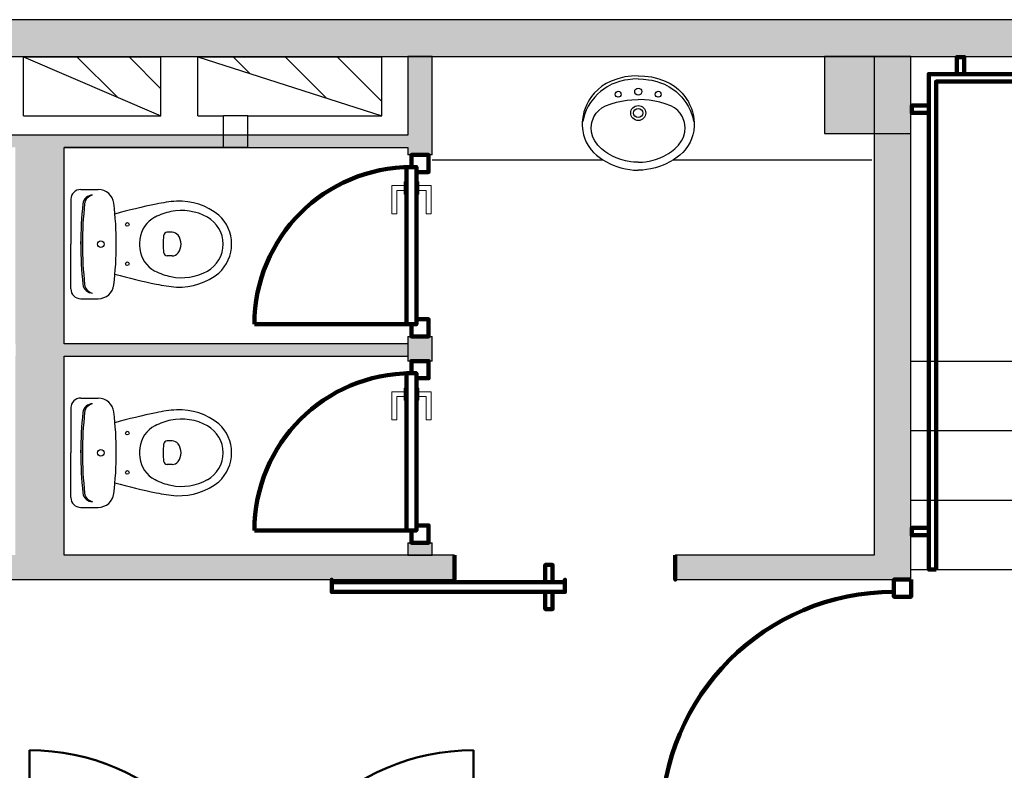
# Model space of a CAD drawing. Header units: metres. Extents: x -1 to 438, y -6 to 31.
# Tile 6 of 8: x 407.2 to 411.21, y 25.17 to 28.23. Entities that reach past the tile are written whole.
import ezdxf

# ---------------------------------------------------------------- set-up
doc = ezdxf.new("R2010")
doc.units = ezdxf.units.M
doc.linetypes.add('CONTINUA', pattern=[0])
for name, color, linetype, lineweight in [('3D PA MURS', 7, 'CONTINUA', 25), ('3D PA MURS NOUS', 7, 'CONTINUA', 25), ('3D PA PILARS', 7, 'CONTINUA', 25), ('PA ESCALES 2D', 7, 'CONTINUA', 25)]:
    doc.layers.add(name, color=color, linetype=linetype, lineweight=lineweight)
pattern_1 = [(135, (0, 0), (-0.21213203, -0.21213203), []), (135, (-0.10607, -0.10607), (-0.21213203, -0.21213203), [])]

# ---------------------------------------------------------------- blocks, each defined once
blk = doc.blocks.new('OBJETO_COMPLEJO_0')
at = {"layer": '3D PA MURS NOUS', "color": 240, "linetype": 'CONTINUA', "lineweight": 140, "transparency": 33554687}
for points in [[(411.0148, 28.0082), (411.0148, 28.078), (411.0448, 28.078), (411.0448, 28.0082), (411.0148, 28.0082)], [(412.5148, 28.0082), (412.5148, 28.078), (412.5448, 28.078), (412.5448, 28.0082), (412.5148, 28.0082)], [(413.9648, 28.0082), (413.9648, 28.078), (413.9948, 28.078), (413.9948, 28.0082), (413.9648, 28.0082)], [(415.4148, 28.0082), (415.4148, 28.078), (415.4448, 28.078), (415.4448, 28.0082), (415.4148, 28.0082)], [(410.9304, 25.9896), (410.9004, 25.9897), (410.9003, 28.0082), (415.7064, 28.0082), (415.7064, 26.0308), (415.6764, 26.0308), (415.6764, 27.9782), (410.9302, 27.9782), (410.9304, 25.9896)], [(410.9003, 27.8505), (410.8306, 27.8505), (410.8306, 27.8805), (410.9003, 27.8805), (410.9003, 27.8505)], [(415.7762, 27.6574), (415.7064, 27.6574), (415.7064, 27.6874), (415.7762, 27.6874), (415.7762, 27.6574)], [(415.7762, 26.2474), (415.7064, 26.2474), (415.7064, 26.2774), (415.7762, 26.2774), (415.7762, 26.2474)], [(410.9004, 26.1297), (410.8307, 26.1297), (410.8307, 26.1597), (410.9004, 26.1597), (410.9004, 26.1297)]]:
    blk.add_lwpolyline(points, close=True, dxfattribs=at)

msp = doc.modelspace()

# ---------------------------------------------------------------- hatches: boundary and pattern name
at = {"layer": '3D PA MURS', "linetype": 'CONTINUA', "lineweight": 18, "true_color": 0xa0a0a0, "transparency": 33554687}
for points in [[(415.9469, 28.2301), (405.7759, 28.2301), (405.7759, 28.0801), (415.9469, 28.0801)], [(408.8769, 27.7096), (408.8769, 28.0801), (408.7769, 28.0801), (408.7769, 27.7096)], [(410.8271, 25.9491), (410.8271, 28.0801), (410.6771, 28.0801), (410.6771, 25.9491)], [(405.7759, 27.7096), (408.7769, 27.7096), (408.7769, 27.7596), (405.7759, 27.7596)], [(407.1769, 26.8596), (407.1769, 26.0491), (407.3769, 26.0491), (407.3769, 27.7096), (407.1769, 27.7096), (407.1769, 26.9096), (407.1795, 26.9096), (407.1795, 26.8596)], [(407.3769, 26.8595), (408.7769, 26.8595), (408.7769, 26.9095), (407.3769, 26.9095)], [(405.6069, 25.9491), (408.9671, 25.9491), (408.9671, 26.0491), (405.6069, 26.0491)], [(409.8671, 25.9491), (410.6771, 25.9491), (410.6771, 26.0491), (409.8671, 26.0491)]]:
    msp.add_hatch(color=253, dxfattribs=at).paths.add_polyline_path(points)
at = {"layer": '3D PA MURS NOUS', "linetype": 'CONTINUA', "lineweight": 18, "true_color": 0xa0a0a0, "transparency": 33554687}
for points in [[(408.8769, 27.6795), (408.8769, 27.7096), (408.7769, 27.7096), (408.7769, 27.6795)], [(408.8769, 26.8395), (408.8769, 26.9395), (408.7769, 26.9395), (408.7769, 26.8395)], [(408.8769, 26.0491), (408.8769, 26.0995), (408.7769, 26.0995), (408.7769, 26.0491)]]:
    msp.add_hatch(color=253, dxfattribs=at).paths.add_polyline_path(points)
at = {"layer": '3D PA PILARS', "linetype": 'CONTINUA', "lineweight": 18, "transparency": 33554687}
msp.add_hatch(color=9, dxfattribs=at).paths.add_polyline_path([(410.4758, 27.7658), (410.8271, 27.7658), (410.8271, 28.0801), (410.4758, 28.0801)])
at = {"layer": 'PA ESCALES 2D', "linetype": 'CONTINUA', "lineweight": 25, "transparency": 33554687}
h = msp.add_hatch(dxfattribs=at)
h.set_pattern_fill('RAYADO_1', scale=0.1, angle=45, style=0, pattern_type=2)
h.set_pattern_definition(pattern_1)
h.paths.add_polyline_path([(407.2111, 28.0786), (407.7711, 27.8386), (407.7711, 28.0786)], flags=0)
h = msp.add_hatch(dxfattribs=at)
h.set_pattern_fill('RAYADO_1', scale=0.1, angle=45, style=0, pattern_type=2)
h.set_pattern_definition(pattern_1)
h.paths.add_polyline_path([(407.9211, 28.0786), (408.6711, 27.8386), (408.6711, 28.0786)], flags=0)

# ---------------------------------------------------------------- linework, layer by layer
at = {"layer": '3D PA MURS', "color": 7, "linetype": 'CONTINUA', "lineweight": 25, "transparency": 33554687}
for p, q in [((415.9469, 28.2301), (405.7759, 28.2301)), ((405.7759, 28.0801), (408.7769, 28.0801)), ((408.7769, 28.0801), (408.8769, 28.0801)), ((408.8769, 28.0801), (408.7769, 28.0801)), ((408.7769, 28.0801), (408.7769, 27.7596)), ((408.8769, 28.0801), (410.6771, 28.0801)), ((408.8769, 27.7096), (408.8769, 28.0801)), ((410.6771, 28.0801), (410.8271, 28.0801)), ((410.8271, 28.0801), (410.6771, 28.0801)), ((410.6771, 28.0801), (410.6771, 26.0491)), ((410.8271, 28.0801), (415.7769, 28.0801)), ((410.8271, 25.9491), (410.8271, 28.0801)), ((408.7769, 27.7596), (405.7759, 27.7596)), ((407.3769, 27.7096), (408.7769, 27.7096)), ((407.3769, 26.9095), (407.3769, 27.7096)), ((408.7769, 26.9095), (407.3769, 26.9095)), ((407.3769, 26.8595), (408.7769, 26.8595)), ((407.3769, 26.0491), (407.3769, 26.8595)), ((408.9671, 26.0491), (407.3769, 26.0491)), ((408.9671, 25.9491), (408.9671, 26.0491)), ((410.6771, 26.0491), (409.8671, 26.0491)), ((409.8671, 26.0491), (409.8671, 25.9491)), ((405.6069, 25.9491), (408.9671, 25.9491)), ((409.8671, 25.9491), (410.6771, 25.9491)), ((410.6771, 25.9491), (410.8271, 25.9491))]:
    msp.add_line(p, q, dxfattribs=at)
at = {"layer": '3D PA MURS', "color": 202, "linetype": 'CONTINUA', "lineweight": 50, "transparency": 33554687}
for p, q in [((407.235, 24.3496), (407.235, 25.2536)), ((409.0441, 24.3496), (409.0441, 25.2536))]:
    msp.add_line(p, q, dxfattribs=at)
for centre, start, end in [((407.235, 24.3496), 0, 90), ((409.0441, 24.3496), 90, 180)]:
    msp.add_arc(centre, 0.904, start, end, dxfattribs=at)
at = {"layer": '3D PA MURS NOUS', "color": 7, "linetype": 'CONTINUA', "lineweight": 25, "transparency": 33554687}
for p, q in [((408.7769, 27.7096), (408.7769, 27.6795)), ((408.8769, 27.6795), (408.8769, 27.7096)), ((408.8769, 27.6795), (408.7769, 27.6795)), ((408.7769, 26.9395), (408.8769, 26.9395)), ((408.7769, 26.9395), (408.7769, 26.8395)), ((408.8769, 26.8395), (408.8769, 26.9395)), ((408.8769, 26.8395), (408.7769, 26.8395)), ((408.7769, 26.0995), (408.8769, 26.0995)), ((408.7769, 26.0995), (408.7769, 26.0491)), ((408.8769, 26.0491), (408.8769, 26.0995)), ((408.7769, 26.0491), (408.8769, 26.0491))]:
    msp.add_line(p, q, dxfattribs=at)
at = {"layer": '3D PA MURS NOUS', "color": 240, "linetype": 'CONTINUA', "lineweight": 140, "transparency": 33554687}
for p, q in [((408.7719, 26.9895), (408.1519, 26.9895)), ((408.7719, 26.1495), (408.1519, 26.1495))]:
    msp.add_line(p, q, dxfattribs=at)
for points in [[(408.8119, 27.6095), (408.8119, 27.6295), (408.7919, 27.6295), (408.7919, 27.6795), (408.8619, 27.6795), (408.8619, 27.6095), (408.8119, 27.6095)], [(408.8119, 27.6295), (408.8119, 26.9895), (408.7919, 26.9895), (408.7719, 26.9895), (408.7719, 27.6295), (408.7919, 27.6295), (408.8119, 27.6295)], [(408.7919, 26.9895), (408.8119, 26.9895), (408.8119, 27.0095), (408.8619, 27.0095), (408.8619, 26.9395), (408.7919, 26.9395), (408.7919, 26.9895)], [(408.8119, 26.7695), (408.8119, 26.7895), (408.7919, 26.7895), (408.7919, 26.8395), (408.8619, 26.8395), (408.8619, 26.7695), (408.8119, 26.7695)], [(408.8119, 26.7895), (408.8119, 26.1495), (408.7919, 26.1495), (408.7719, 26.1495), (408.7719, 26.7895), (408.7919, 26.7895), (408.8119, 26.7895)], [(408.7919, 26.1495), (408.8119, 26.1495), (408.8119, 26.1695), (408.8619, 26.1695), (408.8619, 26.0995), (408.7919, 26.0995), (408.7919, 26.1495)], [(408.9671, 26.0491), (408.9671, 25.9991), (408.9671, 25.9491), (408.9671, 25.9991), (408.9671, 26.0491)], [(409.8671, 26.0491), (409.8671, 25.9991), (409.8671, 25.9491), (409.8671, 25.9991), (409.8671, 26.0491)], [(409.3671, 25.9391), (409.3371, 25.9391), (409.3371, 26.0091), (409.3671, 26.0091), (409.3671, 25.9391)], [(409.4171, 25.9391), (408.4671, 25.9391), (408.4671, 25.9491), (408.4671, 25.8991), (409.4171, 25.8991), (409.4171, 25.9491), (409.4171, 25.9391)], [(410.8278, 25.9491), (410.8278, 25.8791), (410.7578, 25.8791), (410.7578, 25.9491), (410.8278, 25.9491)], [(409.3671, 25.8991), (409.3371, 25.8991), (409.3371, 25.8291), (409.3671, 25.8291), (409.3671, 25.8991)]]:
    msp.add_lwpolyline(points, close=True, dxfattribs=at)
at = {"layer": '3D PA MURS NOUS', "color": 40, "linetype": 'CONTINUA', "lineweight": 18, "transparency": 33554687}
for points in [[(408.7719, 27.5695), (408.7719, 27.5195), (408.7619, 27.5195), (408.7619, 27.5695), (408.7719, 27.5695)], [(408.8219, 27.5695), (408.8219, 27.5195), (408.8119, 27.5195), (408.8119, 27.5695), (408.8219, 27.5695)], [(408.7619, 27.5545), (408.7619, 27.5345), (408.7319, 27.5345), (408.7319, 27.4395), (408.7119, 27.4395), (408.7119, 27.5545), (408.7619, 27.5545)], [(408.8219, 27.5545), (408.8219, 27.5345), (408.8519, 27.5345), (408.8519, 27.4395), (408.8719, 27.4395), (408.8719, 27.5545), (408.8219, 27.5545)], [(408.7719, 26.7295), (408.7719, 26.6795), (408.7619, 26.6795), (408.7619, 26.7295), (408.7719, 26.7295)], [(408.8219, 26.7295), (408.8219, 26.6795), (408.8119, 26.6795), (408.8119, 26.7295), (408.8219, 26.7295)], [(408.7619, 26.7145), (408.7619, 26.6945), (408.7319, 26.6945), (408.7319, 26.5995), (408.7119, 26.5995), (408.7119, 26.7145), (408.7619, 26.7145)], [(408.8219, 26.7145), (408.8219, 26.6945), (408.8519, 26.6945), (408.8519, 26.5995), (408.8719, 26.5995), (408.8719, 26.7145), (408.8219, 26.7145)]]:
    msp.add_lwpolyline(points, close=True, dxfattribs=at)
at = {"layer": '3D PA MURS NOUS', "color": 240, "linetype": 'CONTINUA', "lineweight": 140, "transparency": 33554687}
for centre, radius in [((408.7919, 26.9895), 0.64), ((408.7919, 26.1495), 0.64), ((410.7578, 24.9523), 0.9468)]:
    msp.add_arc(centre, radius, 90, 180, dxfattribs=at)
at = {"layer": '3D PA PILARS', "color": 7, "linetype": 'CONTINUA', "lineweight": 25, "transparency": 33554687}
for p, q in [((410.8271, 28.0801), (410.4758, 28.0801)), ((410.4758, 28.0801), (410.4758, 27.7658)), ((410.8271, 27.7658), (410.8271, 28.0801)), ((410.4758, 27.7658), (410.8271, 27.7658))]:
    msp.add_line(p, q, dxfattribs=at)
at = {"layer": 'PA ESCALES 2D', "color": 7, "linetype": 'CONTINUA', "lineweight": 25, "transparency": 33554687}
for p, q in [((407.2111, 28.0786), (407.7711, 28.0786)), ((407.2111, 27.8386), (407.2111, 28.0786)), ((407.2111, 28.0786), (407.7711, 27.8386)), ((407.7711, 27.8386), (407.7711, 28.0786)), ((407.9211, 27.8386), (407.9211, 28.0786)), ((407.9211, 28.0786), (408.6711, 28.0786)), ((407.9211, 28.0786), (408.6711, 27.8386)), ((408.6711, 27.8386), (408.6711, 28.0786)), ((409.5853, 27.9699), (409.5679, 27.9588)), ((409.6054, 27.9797), (409.5853, 27.9699)), ((409.6323, 27.9894), (409.6054, 27.9797)), ((409.6254, 27.9734), (409.6088, 27.9668)), ((409.64, 27.9781), (409.6254, 27.9734)), ((409.6618, 27.9967), (409.6323, 27.9894)), ((409.6605, 27.9832), (409.64, 27.9781)), ((409.6743, 27.9857), (409.6605, 27.9832)), ((409.6884, 28.0005), (409.6618, 27.9967)), ((409.6946, 27.988), (409.6743, 27.9857)), ((409.7159, 28.0019), (409.6884, 28.0005)), ((409.7159, 27.9888), (409.6946, 27.988)), ((409.7159, 28.0019), (409.7433, 28.0005)), ((409.7159, 27.9888), (409.7371, 27.988)), ((409.7371, 27.988), (409.7574, 27.9857)), ((409.7433, 28.0005), (409.7699, 27.9967)), ((409.7574, 27.9857), (409.7712, 27.9832)), ((409.7699, 27.9967), (409.7994, 27.9894)), ((409.7712, 27.9832), (409.7917, 27.9781)), ((409.7917, 27.9781), (409.8063, 27.9734)), ((409.7994, 27.9894), (409.8263, 27.9797)), ((409.8063, 27.9734), (409.8229, 27.9668)), ((409.8263, 27.9797), (409.8464, 27.9699)), ((409.8464, 27.9699), (409.8638, 27.9588)), ((409.5365, 27.9307), (409.5255, 27.9171)), ((409.5522, 27.9463), (409.5365, 27.9307)), ((409.5617, 27.9372), (409.5497, 27.9264)), ((409.5679, 27.9588), (409.5522, 27.9463)), ((409.5753, 27.9476), (409.5617, 27.9372)), ((409.5894, 27.9567), (409.5753, 27.9476)), ((409.5992, 27.9621), (409.5894, 27.9567)), ((409.6088, 27.9668), (409.5992, 27.9621)), ((409.8229, 27.9668), (409.8326, 27.9621)), ((409.8326, 27.9621), (409.8423, 27.9567)), ((409.8423, 27.9567), (409.8564, 27.9476)), ((409.8564, 27.9476), (409.87, 27.9372)), ((409.8638, 27.9588), (409.8795, 27.9463)), ((409.87, 27.9372), (409.882, 27.9264)), ((409.8795, 27.9463), (409.8952, 27.9307)), ((409.8952, 27.9307), (409.9062, 27.9171)), ((409.5114, 27.8952), (409.5063, 27.8851)), ((409.5174, 27.9054), (409.5114, 27.8952)), ((409.5216, 27.8926), (409.5126, 27.8781)), ((409.5255, 27.9171), (409.5174, 27.9054)), ((409.5386, 27.9148), (409.5216, 27.8926)), ((409.5497, 27.9264), (409.5386, 27.9148)), ((409.6054, 27.8874), (409.6274, 27.8937)), ((409.6274, 27.8937), (409.6475, 27.8981)), ((409.6475, 27.8981), (409.6711, 27.9018)), ((409.6711, 27.9018), (409.6897, 27.9036)), ((409.6897, 27.9036), (409.7159, 27.9045)), ((409.742, 27.9036), (409.7159, 27.9045)), ((409.7606, 27.9018), (409.742, 27.9036)), ((409.7842, 27.8981), (409.7606, 27.9018)), ((409.8043, 27.8937), (409.7842, 27.8981)), ((409.8263, 27.8874), (409.8043, 27.8937)), ((409.882, 27.9264), (409.8931, 27.9148)), ((409.8931, 27.9148), (409.9101, 27.8926)), ((409.9062, 27.9171), (409.9143, 27.9054)), ((409.9101, 27.8926), (409.9191, 27.8781)), ((409.9143, 27.9054), (409.9203, 27.8952)), ((409.9203, 27.8952), (409.9254, 27.8851)), ((409.495, 27.8553), (409.491, 27.8382)), ((409.4992, 27.8681), (409.495, 27.8553)), ((409.5044, 27.8616), (409.4971, 27.8432)), ((409.5063, 27.8851), (409.4992, 27.8681)), ((409.5126, 27.8781), (409.5044, 27.8616)), ((409.5346, 27.8338), (409.5443, 27.8491)), ((409.5443, 27.8491), (409.5548, 27.8607)), ((409.5548, 27.8607), (409.5677, 27.871)), ((409.5677, 27.871), (409.5829, 27.8794)), ((409.5829, 27.8794), (409.6054, 27.8874)), ((409.8488, 27.8794), (409.8263, 27.8874)), ((409.864, 27.871), (409.8488, 27.8794)), ((409.8769, 27.8607), (409.864, 27.871)), ((409.8874, 27.8491), (409.8769, 27.8607)), ((409.8971, 27.8338), (409.8874, 27.8491)), ((409.9191, 27.8781), (409.9273, 27.8616)), ((409.9254, 27.8851), (409.9325, 27.8681)), ((409.9273, 27.8616), (409.9346, 27.8432)), ((409.9325, 27.8681), (409.9367, 27.8553)), ((409.9367, 27.8553), (409.9407, 27.8382)), ((407.2111, 27.8386), (407.7711, 27.8386)), ((407.9211, 27.8386), (408.0254, 27.8386)), ((408.0254, 27.7096), (408.0254, 27.8386)), ((408.1254, 27.8386), (408.0254, 27.8386)), ((408.1254, 27.7096), (408.1254, 27.8386)), ((408.1254, 27.8386), (408.6711, 27.8386)), ((409.488, 27.8119), (409.4879, 27.798)), ((409.4889, 27.8233), (409.488, 27.8119)), ((409.491, 27.8382), (409.4889, 27.8233)), ((409.4937, 27.8321), (409.4899, 27.8158)), ((409.4971, 27.8432), (409.4937, 27.8321)), ((409.5238, 27.7904), (409.5265, 27.8116)), ((409.5265, 27.8116), (409.5346, 27.8338)), ((409.9052, 27.8116), (409.8971, 27.8338)), ((409.9079, 27.7904), (409.9052, 27.8116)), ((409.9346, 27.8432), (409.938, 27.8321)), ((409.938, 27.8321), (409.9418, 27.8158)), ((409.9407, 27.8382), (409.9428, 27.8233)), ((409.9428, 27.8233), (409.9437, 27.8119)), ((409.9437, 27.8119), (409.9438, 27.798)), ((409.4879, 27.798), (409.4897, 27.7779)), ((409.4897, 27.7779), (409.4932, 27.7615)), ((409.5253, 27.7717), (409.5238, 27.7904)), ((409.5311, 27.7515), (409.5253, 27.7717)), ((409.9006, 27.7515), (409.9064, 27.7717)), ((409.9064, 27.7717), (409.9079, 27.7904)), ((409.942, 27.7779), (409.9385, 27.7615)), ((409.9438, 27.798), (409.942, 27.7779)), ((409.4932, 27.7615), (409.4987, 27.7444)), ((409.4987, 27.7444), (409.5042, 27.7318)), ((409.5042, 27.7318), (409.5124, 27.717)), ((409.5389, 27.7361), (409.5311, 27.7515)), ((409.5511, 27.719), (409.5389, 27.7361)), ((409.8806, 27.719), (409.8928, 27.7361)), ((409.8928, 27.7361), (409.9006, 27.7515)), ((409.9275, 27.7318), (409.9193, 27.717)), ((409.933, 27.7444), (409.9275, 27.7318)), ((409.9385, 27.7615), (409.933, 27.7444)), ((408.0254, 27.7096), (407.3769, 27.7096)), ((408.1254, 27.7096), (408.0254, 27.7096)), ((409.5124, 27.717), (409.5245, 27.7001)), ((409.5245, 27.7001), (409.5341, 27.6893)), ((409.5341, 27.6893), (409.5458, 27.6785)), ((409.5664, 27.7037), (409.5511, 27.719)), ((409.5798, 27.6933), (409.5664, 27.7037)), ((409.5926, 27.6848), (409.5798, 27.6933)), ((409.8391, 27.6848), (409.8519, 27.6933)), ((409.8519, 27.6933), (409.8653, 27.7037)), ((409.8653, 27.7037), (409.8806, 27.719)), ((409.8976, 27.6893), (409.8859, 27.6785)), ((409.9072, 27.7001), (409.8976, 27.6893)), ((409.9193, 27.717), (409.9072, 27.7001)), ((408.8769, 27.6596), (409.5715, 27.6596)), ((409.5458, 27.6785), (409.5566, 27.67)), ((409.5566, 27.67), (409.5716, 27.6596)), ((409.5716, 27.6596), (409.5867, 27.6505)), ((409.5867, 27.6505), (409.6018, 27.6427)), ((409.6118, 27.6741), (409.5926, 27.6848)), ((409.6264, 27.6675), (409.6118, 27.6741)), ((409.645, 27.6607), (409.6264, 27.6675)), ((409.6639, 27.6555), (409.645, 27.6607)), ((409.6858, 27.6516), (409.6639, 27.6555)), ((409.6985, 27.6503), (409.6858, 27.6516)), ((409.7159, 27.6496), (409.6985, 27.6503)), ((409.7159, 27.6496), (409.7332, 27.6503)), ((409.7332, 27.6503), (409.7459, 27.6516)), ((409.7459, 27.6516), (409.7678, 27.6555)), ((409.7678, 27.6555), (409.7867, 27.6607)), ((409.7867, 27.6607), (409.8053, 27.6675)), ((409.8053, 27.6675), (409.8199, 27.6741)), ((409.8199, 27.6741), (409.8391, 27.6848)), ((409.845, 27.6505), (409.8299, 27.6427)), ((409.8601, 27.6596), (409.845, 27.6505)), ((409.8751, 27.67), (409.8601, 27.6596)), ((409.8601, 27.6596), (410.6674, 27.6596)), ((409.8859, 27.6785), (409.8751, 27.67)), ((409.6018, 27.6427), (409.6141, 27.6373)), ((409.6141, 27.6373), (409.6293, 27.6315)), ((409.6293, 27.6315), (409.6453, 27.6266)), ((409.6453, 27.6266), (409.6644, 27.6221)), ((409.6644, 27.6221), (409.6818, 27.6193)), ((409.6818, 27.6193), (409.697, 27.6177)), ((409.697, 27.6177), (409.7159, 27.6171)), ((409.7347, 27.6177), (409.7159, 27.6171)), ((409.7499, 27.6193), (409.7347, 27.6177)), ((409.7673, 27.6221), (409.7499, 27.6193)), ((409.7864, 27.6266), (409.7673, 27.6221)), ((409.8024, 27.6315), (409.7864, 27.6266)), ((409.8176, 27.6373), (409.8024, 27.6315)), ((409.8299, 27.6427), (409.8176, 27.6373)), ((407.4439, 27.5384), (407.5155, 27.5384)), ((407.4039, 27.4984), (407.4039, 27.3159)), ((407.4439, 27.3159), (407.4439, 27.327)), ((407.8169, 27.3639), (407.7968, 27.3639)), ((407.4039, 27.1334), (407.4039, 27.3159)), ((407.4439, 27.3159), (407.4439, 27.3048)), ((407.8169, 27.2679), (407.7968, 27.2679)), ((407.4439, 27.0934), (407.5155, 27.0934)), ((410.8269, 26.8396), (412.0269, 26.8396)), ((407.4439, 26.6884), (407.5155, 26.6884)), ((407.4039, 26.6484), (407.4039, 26.4659)), ((410.8269, 26.5563), (412.0269, 26.5563)), ((407.8169, 26.5139), (407.7968, 26.5139)), ((407.4039, 26.2834), (407.4039, 26.4659)), ((407.4439, 26.4659), (407.4439, 26.477)), ((407.4439, 26.4659), (407.4439, 26.4548)), ((407.8169, 26.4179), (407.7968, 26.4179)), ((407.4439, 26.2434), (407.5155, 26.2434)), ((410.8269, 26.2729), (412.0269, 26.2729)), ((410.8269, 25.9896), (412.0269, 25.9896))]:
    msp.add_line(p, q, dxfattribs=at)
for centre, radius in [((409.6344, 27.9265), 0.0122), ((409.7159, 27.9371), 0.0143), ((409.7973, 27.9265), 0.0122), ((409.7159, 27.8499), 0.0305), ((409.7159, 27.8499), 0.0187), ((407.6339, 27.3959), 0.0075), ((407.5259, 27.3159), 0.0135), ((407.5259, 27.3159), 0.0135), ((407.6339, 27.2359), 0.0075), ((407.6339, 26.5459), 0.0075), ((407.5259, 26.4659), 0.0135), ((407.5259, 26.4659), 0.0135), ((407.6339, 26.3859), 0.0075)]:
    msp.add_circle(centre, radius, dxfattribs=at)
for centre, radius, start, end in [((407.4439, 27.4984), 0.04, 90, 180), ((407.5155, 27.4744), 0.064, 6.7931, 90), ((407.4926, 27.4754), 0.04, 90, 173.7281), ((407.4998, 27.476), 0.04, 100.2428, 173.7858), ((407.8796, 26.8926), 0.6, 94.3794, 102.2907), ((407.8443, 27.2311), 0.26, 51.2869, 92.3028), ((408.9439, 27.3159), 1.5, 173.7281, 180), ((408.9439, 27.3159), 1.493, 173.6694, 180), ((406.1849, 27.3159), 1.404, 0, 6.7931), ((408.2535, 25.0297), 2.5, 101.5744, 105.544), ((407.8618, 27.2036), 0.25, 101.6195, 117.4027), ((407.8549, 27.2369), 0.216, 60.8838, 101.6195), ((407.7999, 27.3229), 0.1156, 117.4027, 173.7581), ((407.8989, 27.3159), 0.1256, 0, 60.8838), ((407.8989, 27.3159), 0.16, 0, 47.5638), ((407.8639, 27.3159), 0.18, 173.7581, 180), ((408.0799, 27.3159), 0.3, 173.3508, 180), ((407.7968, 27.3489), 0.015, 90, 173.3508), ((407.8169, 27.3339), 0.03, 36.8699, 90), ((407.7929, 27.3159), 0.06, 0, 36.8699), ((408.9439, 27.3159), 1.5, 180, 186.2719), ((408.9439, 27.3159), 1.493, 180, 186.3305), ((406.1849, 27.3159), 1.404, 353.2069, 0), ((407.8639, 27.3159), 0.18, 180, 186.2419), ((407.7999, 27.3089), 0.1156, 186.2419, 242.5973), ((408.0799, 27.3159), 0.3, 180, 186.6491), ((407.7929, 27.3159), 0.06, 323.1301, 0), ((407.8989, 27.3159), 0.1256, 299.1161, 0), ((407.8989, 27.3159), 0.16, 312.4362, 0), ((407.7968, 27.2829), 0.015, 186.6491, 270), ((407.8169, 27.2979), 0.03, 270, 323.1301), ((407.8618, 27.4282), 0.25, 242.5973, 258.3804), ((407.8549, 27.3949), 0.216, 258.3804, 299.1161), ((408.2535, 29.602), 2.5, 254.456, 258.4256), ((407.8443, 27.4007), 0.26, 267.6971, 308.7131), ((407.4439, 27.1334), 0.04, 180, 270), ((407.4926, 27.1564), 0.04, 186.2719, 270), ((407.4998, 27.1557), 0.04, 186.2141, 259.7571), ((407.5155, 27.1574), 0.064, 270, 353.2069), ((407.8796, 27.7391), 0.6, 257.7093, 265.6206), ((407.4439, 26.6484), 0.04, 90, 180), ((407.5155, 26.6244), 0.064, 6.7931, 90), ((407.4926, 26.6254), 0.04, 90, 173.7281), ((407.4998, 26.626), 0.04, 100.2428, 173.7858), ((408.9439, 26.4659), 1.5, 173.7281, 180), ((408.9439, 26.4659), 1.493, 173.6694, 180), ((406.1849, 26.4659), 1.404, 0, 6.7931), ((408.2535, 24.1797), 2.5, 101.5744, 105.544), ((407.8796, 26.0426), 0.6, 94.3794, 102.2907), ((407.8443, 26.3811), 0.26, 51.2869, 92.3028), ((407.7999, 26.4729), 0.1156, 117.4027, 173.7581), ((407.8618, 26.3536), 0.25, 101.6195, 117.4027), ((407.8549, 26.3869), 0.216, 60.8838, 101.6195), ((407.8989, 26.4659), 0.1256, 0, 60.8838), ((407.8989, 26.4659), 0.16, 0, 47.5638), ((407.8639, 26.4659), 0.18, 173.7581, 180), ((408.0799, 26.4659), 0.3, 173.3508, 180), ((407.7968, 26.4989), 0.015, 90, 173.3508), ((407.8169, 26.4839), 0.03, 36.8699, 90), ((407.7929, 26.4659), 0.06, 0, 36.8699), ((408.9439, 26.4659), 1.5, 180, 186.2719), ((408.9439, 26.4659), 1.493, 180, 186.3305), ((406.1849, 26.4659), 1.404, 353.2069, 0), ((407.8639, 26.4659), 0.18, 180, 186.2419), ((407.7999, 26.4589), 0.1156, 186.2419, 242.5973), ((408.0799, 26.4659), 0.3, 180, 186.6491), ((407.7929, 26.4659), 0.06, 323.1301, 0), ((407.8989, 26.4659), 0.1256, 299.1161, 0), ((407.8989, 26.4659), 0.16, 312.4362, 0), ((407.7968, 26.4329), 0.015, 186.6491, 270), ((407.8169, 26.4479), 0.03, 270, 323.1301), ((408.2535, 28.752), 2.5, 254.456, 258.4256), ((407.8618, 26.5782), 0.25, 242.5973, 258.3804), ((407.8549, 26.5449), 0.216, 258.3804, 299.1161), ((407.8443, 26.5507), 0.26, 267.6971, 308.7131), ((407.4439, 26.2834), 0.04, 180, 270), ((407.4926, 26.3064), 0.04, 186.2719, 270), ((407.4998, 26.3057), 0.04, 186.2141, 259.7571), ((407.5155, 26.3074), 0.064, 270, 353.2069), ((407.8796, 26.8891), 0.6, 257.7093, 265.6206)]:
    msp.add_arc(centre, radius, start, end, dxfattribs=at)

# ---------------------------------------------------------------- block references
at = {"layer": '3D PA MURS NOUS', "color": 240, "linetype": 'CONTINUA', "lineweight": 140, "transparency": 33554687}
msp.add_blockref('OBJETO_COMPLEJO_0', (0, 0), dxfattribs=at)

doc.saveas('drawing.dxf')
